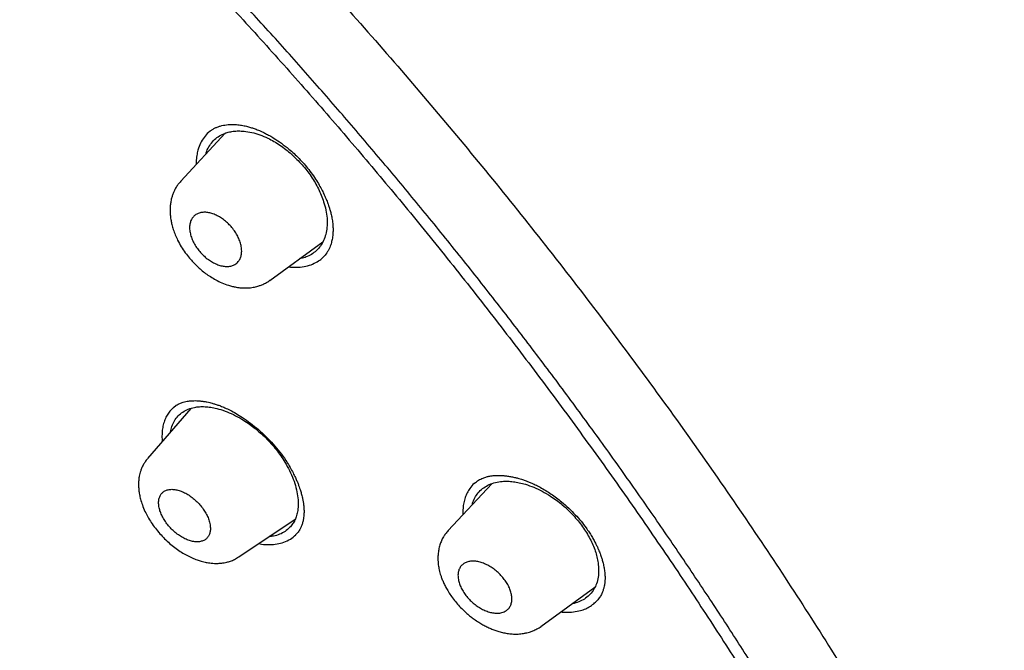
# Model space of a CAD drawing. Header units: millimetres. Extents: x 8 to 827, y 12 to 1643.
# Tile 46 of 134: x 704 to 732, y 601 to 618. Entities that reach past the tile are written whole.
import ezdxf

# ---------------------------------------------------------------- set-up
doc = ezdxf.new("R2010")
doc.units = ezdxf.units.MM

msp = doc.modelspace()

# ---------------------------------------------------------------- linework, layer by layer
at = {"color": 7, "linetype": 'Continuous', "lineweight": 30}
for p, q in [((709.181, 615.325), (709.136, 615.292)), ((709.612, 615.268), (708.352, 613.915)), ((708.351, 613.905), (708.356, 613.911)), ((710.873, 611.104), (712.373, 612.197)), ((708.633, 607.482), (707.411, 606.065)), ((708.144, 607.512), (708.225, 607.575)), ((717.154, 605.351), (715.921, 604.026)), ((716.683, 605.375), (716.666, 605.362)), ((709.996, 603.28), (711.59, 604.351)), ((718.549, 601.314), (720.078, 602.428))]:
    msp.add_line(p, q, dxfattribs=at)
for points, knots in [([(748.24, 569.38), (748.275, 569.411), (748.342, 569.47), (748.432, 569.553), (748.508, 569.624), (748.572, 569.685), (748.628, 569.741), (748.679, 569.792), (748.726, 569.839), (748.772, 569.886), (748.819, 569.934), (748.869, 569.987), (748.916, 570.038), (748.958, 570.083), (749, 570.129), (749.048, 570.182), (749.107, 570.249), (749.171, 570.323), (749.237, 570.401), (749.3, 570.477), (749.36, 570.55), (749.407, 570.609), (749.444, 570.656), (749.475, 570.696), (749.51, 570.741), (749.55, 570.794), (749.593, 570.852), (749.637, 570.911), (749.679, 570.968), (749.716, 571.02), (749.75, 571.069), (749.785, 571.118), (749.822, 571.172), (749.866, 571.237), (749.914, 571.308), (749.961, 571.38), (750.002, 571.443), (750.04, 571.502), (750.079, 571.563), (750.122, 571.634), (750.17, 571.712), (750.216, 571.789), (750.256, 571.858), (750.292, 571.92), (750.327, 571.981), (750.362, 572.044), (750.399, 572.11), (750.434, 572.175), (750.468, 572.239), (750.498, 572.296), (750.527, 572.352), (750.557, 572.41), (750.591, 572.476), (750.629, 572.553), (750.67, 572.636), (750.709, 572.718), (750.744, 572.791), (750.775, 572.86), (750.809, 572.932), (750.846, 573.016), (750.886, 573.107), (750.925, 573.198), (750.961, 573.283), (750.999, 573.376), (751.042, 573.482), (751.091, 573.606), (751.138, 573.729), (751.182, 573.848), (751.225, 573.968), (751.272, 574.101), (751.315, 574.231), (751.354, 574.35), (751.386, 574.449), (751.414, 574.539), (751.439, 574.621), (751.465, 574.709), (751.496, 574.813), (751.531, 574.938), (751.568, 575.071), (751.6, 575.192), (751.626, 575.295), (751.649, 575.384), (751.67, 575.472), (751.697, 575.585), (751.729, 575.722), (751.764, 575.881), (751.796, 576.034), (751.825, 576.18), (751.85, 576.307), (751.871, 576.419), (751.889, 576.519), (751.907, 576.623), (751.925, 576.73), (751.943, 576.845), (751.963, 576.975), (751.984, 577.116), (752.004, 577.259), (752.022, 577.393), (752.037, 577.516), (752.05, 577.626), (752.061, 577.723), (752.07, 577.8), (752.077, 577.868), (752.084, 577.939), (752.093, 578.028), (752.102, 578.131), (752.112, 578.243), (752.122, 578.356), (752.13, 578.465), (752.138, 578.57), (752.144, 578.668), (752.15, 578.76), (752.155, 578.843), (752.159, 578.915), (752.162, 578.976), (752.165, 579.032), (752.168, 579.092), (752.171, 579.166), (752.174, 579.254), (752.178, 579.352), (752.181, 579.455), (752.184, 579.561), (752.187, 579.674), (752.189, 579.792), (752.19, 579.912), (752.191, 580.024), (752.192, 580.116), (752.192, 580.188), (752.192, 580.242), (752.191, 580.294), (752.191, 580.353), (752.19, 580.425), (752.189, 580.511), (752.188, 580.607), (752.186, 580.706), (752.183, 580.805), (752.181, 580.904), (752.177, 581.014), (752.173, 581.135), (752.168, 581.263), (752.162, 581.377), (752.158, 581.472), (752.154, 581.542), (752.151, 581.593), (752.149, 581.636), (752.146, 581.688), (752.142, 581.751), (752.137, 581.826), (752.13, 581.936), (752.12, 582.076), (752.108, 582.239), (752.095, 582.394), (752.083, 582.538), (752.07, 582.673), (752.058, 582.801), (752.045, 582.925), (752.03, 583.069), (752.012, 583.236), (751.989, 583.431), (751.964, 583.637), (751.936, 583.853), (751.905, 584.078), (751.872, 584.306), (751.842, 584.503), (751.816, 584.665), (751.796, 584.792), (751.776, 584.909), (751.759, 585.013), (751.743, 585.103), (751.728, 585.189), (751.712, 585.28), (751.694, 585.384), (751.672, 585.501), (751.648, 585.632), (751.609, 585.838), (751.552, 586.122), (751.476, 586.49), (751.411, 586.785), (751.364, 586.996), (751.338, 587.109), (751.315, 587.208), (751.295, 587.292), (751.279, 587.362), (751.265, 587.418), (751.253, 587.47), (751.238, 587.531), (751.218, 587.612), (751.193, 587.715), (751.162, 587.84), (751.127, 587.978), (751.075, 588.181), (751.009, 588.435), (750.94, 588.69), (750.887, 588.882), (750.85, 589.015), (750.816, 589.136), (750.785, 589.245), (750.758, 589.339), (750.734, 589.42), (750.709, 589.508), (750.677, 589.615), (750.636, 589.755), (750.586, 589.921), (750.527, 590.113), (750.437, 590.404), (750.315, 590.787), (750.187, 591.177), (750.08, 591.492), (749.999, 591.731), (749.916, 591.971), (749.831, 592.21), (749.754, 592.426), (749.688, 592.61), (749.634, 592.756), (749.589, 592.878), (749.553, 592.977), (749.526, 593.049), (749.506, 593.103), (749.487, 593.154), (749.463, 593.217), (749.433, 593.297), (749.396, 593.395), (749.354, 593.505), (749.283, 593.69), (749.187, 593.94), (749.075, 594.224), (748.976, 594.474), (748.885, 594.699), (748.79, 594.933), (748.687, 595.183), (748.577, 595.449), (748.458, 595.73), (748.348, 595.988), (748.251, 596.215), (748.17, 596.402), (748.093, 596.578), (748.022, 596.739), (747.952, 596.896), (747.886, 597.045), (747.824, 597.182), (747.77, 597.303), (747.716, 597.423), (747.655, 597.558), (747.584, 597.712), (747.506, 597.882), (747.423, 598.062), (747.319, 598.286), (747.191, 598.558), (747.038, 598.881), (746.854, 599.265), (746.635, 599.715), (746.379, 600.235), (746.102, 600.785), (745.806, 601.366), (745.544, 601.869), (745.326, 602.284), (745.156, 602.603), (744.981, 602.929), (744.806, 603.253), (744.637, 603.563), (744.48, 603.849), (744.335, 604.11), (744.206, 604.343), (744.091, 604.548), (743.991, 604.725), (743.903, 604.88), (743.829, 605.011), (743.768, 605.118), (743.724, 605.196), (743.695, 605.247), (743.676, 605.279), (743.66, 605.308), (743.641, 605.34), (743.619, 605.378), (743.582, 605.443), (743.525, 605.542), (743.445, 605.68), (743.35, 605.845), (743.239, 606.036), (743.112, 606.252), (742.97, 606.495), (742.811, 606.764), (742.635, 607.06), (742.442, 607.381), (742.233, 607.727), (742.008, 608.097), (741.766, 608.491), (741.506, 608.91), (741.224, 609.359), (740.92, 609.841), (740.592, 610.353), (740.249, 610.883), (739.83, 611.524), (739.338, 612.266), (738.735, 613.158), (738.089, 614.096), (737.399, 615.079), (736.686, 616.076), (735.95, 617.085), (735.19, 618.105), (734.425, 619.114), (733.654, 620.11), (732.864, 621.112), (732.055, 622.12), (731.226, 623.132), (730.395, 624.128), (729.562, 625.108), (728.728, 626.072), (727.91, 627.001), (727.107, 627.896), (726.322, 628.757), (725.539, 629.603), (724.758, 630.434), (723.932, 631.299), (723.061, 632.197), (722.143, 633.126), (721.23, 634.035), (720.321, 634.923), (719.417, 635.792), (718.536, 636.625), (717.678, 637.422), (716.843, 638.186), (716.015, 638.932), (715.194, 639.661), (714.349, 640.399), (713.482, 641.144), (712.593, 641.894), (711.715, 642.623), (710.848, 643.331), (709.992, 644.018), (709.14, 644.691), (708.284, 645.355), (707.397, 646.03), (706.479, 646.717), (705.529, 647.414), (704.783, 647.95), (704.244, 648.332), (703.915, 648.563), (703.586, 648.793), (703.254, 649.022), (702.922, 649.251), (702.592, 649.476), (702.296, 649.676), (702.043, 649.846), (701.836, 649.985), (701.651, 650.108), (701.488, 650.216), (701.347, 650.309), (701.23, 650.386), (701.134, 650.449), (701.06, 650.498), (701.005, 650.534), (700.955, 650.566), (700.895, 650.605), (700.812, 650.659), (700.711, 650.725), (700.598, 650.798), (700.448, 650.895), (700.26, 651.016), (700.027, 651.165), (699.776, 651.325), (699.507, 651.495), (699.22, 651.674), (698.913, 651.865), (698.592, 652.063), (698.163, 652.325), (697.64, 652.64), (697.098, 652.961), (696.638, 653.23), (696.256, 653.45), (695.951, 653.623), (695.724, 653.752), (695.578, 653.834), (695.447, 653.907), (695.332, 653.971), (695.213, 654.037), (695.077, 654.112), (694.916, 654.201), (694.739, 654.298), (694.55, 654.401), (694.289, 654.542), (693.955, 654.72), (693.518, 654.951), (693.035, 655.201), (692.503, 655.471), (692.081, 655.682), (691.773, 655.833), (691.589, 655.922), (691.415, 656.006), (691.259, 656.081), (691.126, 656.145), (691.017, 656.197), (690.931, 656.237), (690.867, 656.267), (690.811, 656.294), (690.747, 656.324), (690.661, 656.364), (690.55, 656.415), (690.414, 656.479), (690.258, 656.55), (690.093, 656.626), (689.876, 656.724), (689.615, 656.841), (689.3, 656.98), (688.984, 657.117), (688.664, 657.254), (688.346, 657.387), (688.098, 657.49), (687.921, 657.562), (687.821, 657.602), (687.735, 657.637), (687.665, 657.665), (687.611, 657.687), (687.566, 657.705), (687.524, 657.722), (687.475, 657.741), (687.406, 657.769), (687.313, 657.805), (687.192, 657.852), (687.053, 657.906), (686.898, 657.966), (686.731, 658.03), (686.559, 658.095), (686.382, 658.161), (686.154, 658.245), (685.871, 658.347), (685.604, 658.442), (685.406, 658.51), (685.288, 658.551), (685.185, 658.586), (685.106, 658.613), (685.045, 658.634), (684.999, 658.649), (684.949, 658.666), (684.888, 658.687), (684.812, 658.712), (684.721, 658.742), (684.561, 658.794), (684.342, 658.864), (684.1, 658.94), (683.898, 659.003), (683.731, 659.053), (683.575, 659.1), (683.43, 659.143), (683.292, 659.183), (683.166, 659.219), (683.054, 659.251), (682.962, 659.277), (682.898, 659.295), (682.853, 659.307), (682.817, 659.317), (682.772, 659.329), (682.713, 659.345), (682.64, 659.365), (682.535, 659.393), (682.402, 659.428), (682.25, 659.468), (682.105, 659.505), (681.968, 659.539), (681.841, 659.571), (681.722, 659.6), (681.581, 659.634), (681.417, 659.672), (681.227, 659.715), (681.035, 659.758), (680.849, 659.798), (680.667, 659.836), (680.488, 659.873), (680.305, 659.909), (680.117, 659.945), (679.934, 659.978), (679.756, 660.01), (679.587, 660.039), (679.423, 660.066), (679.255, 660.093), (679.08, 660.12), (678.894, 660.147), (678.72, 660.171), (678.561, 660.192), (678.422, 660.21), (678.292, 660.225), (678.178, 660.239), (678.075, 660.25), (677.973, 660.261), (677.86, 660.273), (677.734, 660.285), (677.586, 660.299), (677.426, 660.313), (677.258, 660.326), (677.098, 660.338), (676.947, 660.347), (676.798, 660.356), (676.645, 660.364), (676.436, 660.373), (676.18, 660.382), (675.885, 660.388), (675.638, 660.389), (675.432, 660.388), (675.264, 660.385), (675.091, 660.381), (674.904, 660.375), (674.72, 660.367), (674.548, 660.358), (674.402, 660.349), (674.272, 660.34), (674.159, 660.331), (674.071, 660.324), (674.003, 660.318), (673.946, 660.312), (673.883, 660.307), (673.811, 660.3), (673.729, 660.291), (673.636, 660.281), (673.533, 660.269), (673.42, 660.256), (673.308, 660.241), (673.201, 660.227), (673.103, 660.213), (673.01, 660.199), (672.924, 660.186), (672.846, 660.174), (672.774, 660.162), (672.702, 660.15), (672.624, 660.136), (672.535, 660.12), (672.437, 660.102), (672.337, 660.083), (672.241, 660.064), (672.154, 660.046), (672.075, 660.029), (672.003, 660.013), (671.924, 659.995), (671.833, 659.974), (671.727, 659.949), (671.62, 659.923), (671.518, 659.897), (671.426, 659.873), (671.339, 659.849), (671.246, 659.824), (671.143, 659.794), (671.036, 659.763), (670.934, 659.732), (670.842, 659.703), (670.753, 659.675), (670.653, 659.642), (670.543, 659.605), (670.431, 659.566), (670.327, 659.529), (670.227, 659.492), (670.125, 659.454), (670.016, 659.412), (669.914, 659.371), (669.825, 659.335), (669.754, 659.305), (669.687, 659.277), (669.615, 659.246), (669.54, 659.213), (669.464, 659.179), (669.394, 659.147), (669.33, 659.117), (669.273, 659.091), (669.221, 659.066), (669.169, 659.041), (669.112, 659.013), (669.047, 658.981), (668.975, 658.945), (668.91, 658.911), (668.854, 658.883), (668.812, 658.861), (668.778, 658.842), (668.746, 658.825), (668.709, 658.805), (668.663, 658.78), (668.605, 658.748), (668.541, 658.713), (668.478, 658.677), (668.421, 658.644), (668.37, 658.615), (668.324, 658.587), (668.277, 658.559), (668.225, 658.528), (668.167, 658.493), (668.103, 658.453), (668.036, 658.411), (667.971, 658.369), (667.911, 658.33), (667.858, 658.295), (667.805, 658.26), (667.747, 658.221), (667.681, 658.176), (667.611, 658.128), (667.54, 658.077), (667.472, 658.029), (667.407, 657.981), (667.341, 657.933), (667.274, 657.882), (667.206, 657.83), (667.145, 657.782), (667.091, 657.74), (667.047, 657.705), (667.012, 657.677), (666.979, 657.65), (666.94, 657.618), (666.892, 657.578), (666.835, 657.531), (666.771, 657.476), (666.698, 657.414), (666.618, 657.343), (666.562, 657.293), (666.533, 657.266)], [0, 0, 0, 0, 0.001644, 0.003103, 0.004378, 0.005477, 0.006468, 0.007363, 0.008161, 0.008882, 0.009699, 0.010611, 0.011498, 0.012241, 0.012841, 0.013757, 0.014848, 0.016085, 0.017298, 0.018516, 0.019659, 0.020704, 0.021236, 0.021829, 0.022522, 0.023314, 0.024205, 0.025136, 0.025961, 0.026737, 0.027404, 0.028117, 0.028902, 0.02976, 0.03092, 0.031958, 0.032848, 0.033605, 0.034447, 0.035438, 0.036574, 0.03767, 0.038617, 0.039416, 0.040195, 0.041122, 0.041955, 0.042866, 0.04372, 0.044483, 0.045154, 0.045907, 0.046765, 0.047771, 0.048917, 0.049997, 0.050927, 0.051709, 0.052625, 0.053691, 0.054893, 0.056052, 0.057105, 0.058054, 0.059494, 0.061028, 0.062595, 0.063958, 0.065344, 0.066913, 0.068699, 0.069932, 0.071117, 0.072163, 0.073068, 0.073944, 0.075209, 0.076662, 0.078249, 0.079712, 0.080753, 0.081727, 0.082702, 0.083683, 0.085478, 0.087244, 0.088909, 0.090472, 0.091985, 0.093016, 0.094082, 0.095179, 0.096307, 0.097484, 0.09881, 0.100394, 0.101893, 0.103278, 0.104548, 0.105683, 0.106664, 0.10749, 0.108043, 0.108733, 0.109643, 0.110743, 0.111872, 0.113004, 0.114141, 0.115138, 0.116137, 0.117064, 0.117881, 0.118587, 0.119183, 0.119675, 0.120229, 0.120958, 0.121839, 0.122815, 0.123817, 0.124845, 0.125899, 0.127073, 0.128268, 0.129351, 0.130275, 0.130888, 0.131404, 0.131839, 0.13237, 0.133054, 0.133884, 0.134824, 0.135763, 0.136691, 0.137611, 0.13852, 0.139778, 0.141002, 0.142068, 0.142946, 0.143637, 0.143987, 0.144356, 0.144831, 0.145411, 0.146098, 0.146889, 0.148434, 0.149933, 0.151335, 0.152638, 0.153842, 0.154978, 0.156084, 0.157161, 0.15883, 0.16055, 0.162349, 0.164289, 0.166263, 0.168283, 0.170255, 0.171396, 0.172518, 0.173545, 0.174434, 0.1752, 0.175874, 0.176647, 0.177537, 0.178544, 0.179668, 0.180875, 0.18381, 0.186911, 0.190178, 0.191242, 0.192185, 0.193007, 0.193708, 0.194287, 0.194745, 0.1951, 0.19559, 0.196262, 0.197117, 0.198154, 0.199347, 0.200529, 0.203168, 0.205597, 0.206756, 0.207852, 0.208841, 0.209717, 0.210479, 0.211128, 0.211687, 0.212604, 0.21373, 0.215064, 0.216607, 0.218357, 0.222056, 0.225753, 0.227633, 0.229512, 0.23139, 0.233267, 0.235127, 0.236437, 0.237566, 0.238514, 0.239282, 0.23987, 0.240182, 0.240543, 0.241034, 0.241655, 0.242405, 0.243284, 0.244212, 0.246686, 0.249046, 0.25074, 0.252411, 0.254188, 0.256082, 0.258093, 0.26022, 0.262465, 0.263905, 0.265341, 0.266662, 0.267862, 0.268941, 0.270172, 0.271196, 0.272013, 0.272865, 0.273866, 0.275017, 0.276297, 0.277629, 0.279008, 0.281269, 0.283645, 0.286135, 0.289713, 0.293497, 0.297487, 0.301683, 0.306084, 0.308321, 0.310607, 0.312943, 0.315305, 0.31752, 0.319553, 0.321404, 0.323074, 0.324493, 0.325747, 0.326838, 0.327764, 0.328527, 0.329103, 0.32941, 0.329598, 0.329788, 0.330018, 0.330287, 0.330596, 0.331391, 0.332368, 0.333527, 0.334869, 0.336392, 0.338098, 0.339985, 0.342055, 0.344307, 0.346741, 0.349308, 0.352051, 0.354969, 0.358063, 0.361436, 0.364995, 0.368722, 0.372463, 0.378308, 0.38411, 0.390961, 0.397751, 0.404481, 0.411623, 0.418696, 0.425698, 0.432631, 0.439494, 0.446696, 0.453819, 0.460864, 0.467831, 0.474719, 0.481528, 0.487875, 0.494152, 0.500358, 0.506494, 0.512559, 0.519677, 0.526714, 0.533668, 0.540541, 0.547332, 0.554042, 0.560294, 0.566473, 0.572581, 0.578617, 0.584581, 0.591152, 0.597634, 0.604026, 0.610327, 0.616538, 0.622676, 0.628878, 0.635172, 0.641972, 0.648877, 0.655887, 0.658271, 0.660667, 0.663075, 0.665495, 0.667927, 0.670371, 0.672745, 0.674429, 0.67595, 0.67731, 0.678508, 0.679545, 0.680405, 0.681109, 0.681658, 0.68205, 0.682319, 0.682761, 0.683377, 0.684146, 0.684988, 0.685895, 0.687451, 0.689169, 0.691047, 0.693026, 0.695158, 0.697441, 0.699874, 0.702334, 0.707046, 0.711597, 0.714542, 0.717415, 0.720215, 0.721446, 0.722556, 0.723543, 0.724408, 0.725182, 0.726266, 0.727494, 0.728865, 0.730329, 0.731824, 0.734852, 0.738001, 0.741919, 0.746039, 0.750362, 0.751803, 0.753265, 0.754671, 0.7559, 0.75695, 0.757821, 0.758479, 0.758977, 0.759335, 0.759813, 0.760491, 0.76137, 0.76245, 0.76373, 0.765074, 0.766392, 0.76891, 0.771331, 0.773964, 0.776525, 0.779094, 0.781673, 0.782582, 0.783416, 0.78412, 0.784695, 0.785139, 0.785452, 0.785777, 0.786179, 0.786657, 0.787484, 0.788471, 0.789618, 0.790924, 0.792315, 0.793743, 0.795208, 0.79671, 0.799445, 0.802294, 0.803423, 0.804429, 0.805294, 0.806018, 0.806456, 0.806819, 0.807208, 0.807725, 0.808368, 0.80914, 0.81003, 0.81246, 0.814726, 0.816244, 0.817679, 0.81903, 0.820297, 0.821455, 0.822605, 0.823582, 0.824384, 0.825013, 0.825273, 0.825551, 0.825949, 0.826467, 0.827105, 0.827863, 0.829233, 0.830599, 0.831885, 0.833092, 0.83422, 0.83527, 0.836282, 0.837997, 0.839664, 0.841378, 0.84317, 0.844693, 0.846322, 0.848044, 0.849704, 0.851461, 0.853083, 0.854627, 0.856127, 0.857652, 0.859292, 0.861041, 0.862862, 0.864186, 0.865538, 0.866788, 0.867876, 0.868801, 0.869719, 0.870796, 0.872031, 0.873339, 0.875035, 0.876665, 0.87822, 0.879681, 0.881074, 0.882564, 0.884182, 0.887232, 0.890161, 0.892979, 0.894654, 0.896351, 0.898081, 0.899909, 0.902064, 0.903719, 0.905225, 0.906578, 0.907755, 0.908744, 0.909333, 0.909886, 0.910537, 0.911293, 0.912159, 0.913131, 0.914222, 0.915432, 0.91671, 0.917805, 0.918852, 0.919851, 0.920779, 0.921625, 0.92239, 0.923111, 0.923948, 0.924917, 0.926018, 0.927151, 0.928198, 0.929159, 0.930034, 0.930822, 0.931538, 0.932678, 0.933857, 0.935076, 0.936276, 0.937278, 0.938201, 0.939231, 0.940408, 0.941718, 0.942908, 0.943929, 0.94488, 0.946018, 0.947378, 0.948725, 0.949948, 0.951064, 0.952253, 0.953565, 0.954954, 0.955926, 0.956773, 0.957521, 0.958377, 0.95938, 0.960273, 0.961159, 0.961955, 0.962659, 0.963272, 0.96388, 0.964592, 0.965411, 0.966335, 0.967273, 0.967903, 0.968435, 0.96887, 0.969228, 0.969655, 0.97027, 0.971016, 0.971884, 0.97272, 0.973468, 0.974129, 0.974703, 0.975296, 0.975976, 0.976747, 0.97761, 0.97852, 0.979437, 0.98024, 0.98093, 0.981609, 0.982401, 0.983307, 0.98432, 0.985295, 0.98628, 0.987152, 0.988023, 0.989078, 0.990032, 0.990937, 0.991719, 0.99238, 0.99282, 0.993259, 0.99383, 0.994537, 0.99538, 0.996339, 0.997429, 0.998649, 1, 1, 1, 1]), ([(653.294, 626.552), (653.216, 626.898), (653.035, 627.705), (652.815, 628.932), (652.623, 630.237), (652.489, 631.506), (652.411, 632.712), (652.387, 633.856), (652.413, 634.938), (652.49, 635.98), (652.616, 636.982), (652.795, 637.96), (653.029, 638.908), (653.322, 639.821), (653.67, 640.683), (654.073, 641.495), (654.53, 642.256), (655.032, 642.951), (655.573, 643.581), (656.148, 644.147), (656.769, 644.662), (657.436, 645.125), (658.159, 645.542), (658.94, 645.911), (659.78, 646.226), (660.668, 646.482), (661.603, 646.679), (662.584, 646.815), (663.589, 646.89), (664.612, 646.907), (665.648, 646.87), (666.718, 646.778), (667.822, 646.631), (668.978, 646.427), (670.185, 646.162), (671.446, 645.831), (672.74, 645.441), (674.068, 644.989), (675.428, 644.478), (676.787, 643.92), (678.139, 643.322), (679.479, 642.688), (680.832, 642.007), (682.201, 641.277), (683.613, 640.483), (685.069, 639.621), (686.568, 638.69), (688.077, 637.709), (689.595, 636.677), (691.122, 635.596), (692.623, 634.492), (694.093, 633.372), (695.529, 632.239), (696.959, 631.073), (698.385, 629.873), (699.839, 628.61), (701.318, 627.284), (702.82, 625.893), (704.309, 624.471), (705.784, 623.018), (707.245, 621.533), (708.662, 620.05), (710.032, 618.574), (711.352, 617.112), (712.647, 615.636), (713.918, 614.144), (715.194, 612.604), (716.469, 611.017), (717.74, 609.385), (718.979, 607.743), (720.184, 606.091), (721.357, 604.43), (722.475, 602.793), (723.536, 601.186), (724.538, 599.616), (725.502, 598.05), (726.427, 596.49), (727.33, 594.905), (728.208, 593.3), (729.056, 591.676), (729.856, 590.066), (730.61, 588.469), (731.318, 586.883), (731.967, 585.34), (732.556, 583.846), (733.087, 582.404), (733.569, 580.988), (734.007, 579.594), (734.257, 578.688), (734.383, 578.234)], [0, 0, 0, 0, 0.008876, 0.020682, 0.032495, 0.044332, 0.056199, 0.06737, 0.078531, 0.089696, 0.100881, 0.1121, 0.123869, 0.135635, 0.147414, 0.159222, 0.171078, 0.182971, 0.194162, 0.205338, 0.216513, 0.227699, 0.238911, 0.250665, 0.262425, 0.274207, 0.286025, 0.297894, 0.309779, 0.320951, 0.332111, 0.343271, 0.354444, 0.365643, 0.377392, 0.389159, 0.400959, 0.412806, 0.424715, 0.436643, 0.447835, 0.45899, 0.470121, 0.48124, 0.492361, 0.504223, 0.51607, 0.527917, 0.53978, 0.551673, 0.563571, 0.574736, 0.585863, 0.596966, 0.608055, 0.619144, 0.631032, 0.642894, 0.654744, 0.666597, 0.678468, 0.690376, 0.701568, 0.712718, 0.723839, 0.734944, 0.746044, 0.757899, 0.76973, 0.781551, 0.793379, 0.805229, 0.817143, 0.828357, 0.839535, 0.850692, 0.861841, 0.872996, 0.884798, 0.896581, 0.908363, 0.92016, 0.93199, 0.943921, 0.955168, 0.966383, 0.977584, 0.988784, 1, 1, 1, 1]), ([(684.195, 643.093), (684.804, 642.736), (686.021, 642.021), (687.869, 640.853), (689.729, 639.619), (691.599, 638.315), (693.475, 636.945), (695.355, 635.51), (697.338, 633.931), (699.421, 632.197), (701.597, 630.301), (703.757, 628.333), (705.894, 626.299), (708.004, 624.205), (709.982, 622.158), (711.83, 620.171), (713.549, 618.257), (715.234, 616.312), (716.881, 614.342), (718.487, 612.349), (720.049, 610.337), (721.564, 608.311), (723.03, 606.274), (724.444, 604.229), (725.803, 602.182), (727.105, 600.135), (728.348, 598.092), (729.528, 596.057), (730.706, 593.922), (731.864, 591.693), (732.987, 589.38), (734.014, 587.101), (734.943, 584.86), (735.771, 582.664), (736.461, 580.62), (737.028, 578.725), (737.486, 576.975), (737.864, 575.272), (738.163, 573.62), (738.381, 572.023), (738.518, 570.481), (738.575, 568.999), (738.551, 567.579), (738.446, 566.224), (738.26, 564.937), (737.992, 563.72), (737.644, 562.577), (737.216, 561.508), (736.681, 560.46), (736.025, 559.451), (735.233, 558.5), (734.339, 557.66), (733.344, 556.936), (732.258, 556.32), (731.453, 556.009), (731.051, 555.854)], [0, 0, 0, 0, 0.017859, 0.035717, 0.053574, 0.07143, 0.089287, 0.107143, 0.125, 0.145832, 0.166666, 0.1875, 0.208333, 0.229166, 0.249999, 0.267856, 0.285713, 0.303571, 0.321429, 0.339287, 0.357144, 0.375001, 0.392858, 0.410715, 0.428572, 0.446429, 0.464286, 0.482143, 0.500002, 0.520835, 0.541668, 0.562501, 0.583334, 0.604167, 0.624999, 0.642856, 0.660713, 0.678571, 0.696428, 0.714286, 0.732144, 0.750003, 0.76786, 0.785718, 0.803575, 0.821433, 0.839289, 0.857146, 0.875003, 0.895835, 0.916668, 0.9375, 0.958333, 0.979167, 1, 1, 1, 1]), ([(711.416, 558.896), (711.658, 558.791), (712.303, 558.512), (713.297, 558.121), (714.398, 557.714), (715.447, 557.358), (716.478, 557.038), (717.49, 556.755), (718.484, 556.508), (719.491, 556.292), (720.506, 556.11), (721.525, 555.968), (722.514, 555.872), (723.474, 555.821), (724.404, 555.816), (725.305, 555.855), (726.153, 555.938), (726.949, 556.06), (727.692, 556.215), (728.407, 556.409), (729.093, 556.64), (729.75, 556.908), (730.396, 557.222), (731.028, 557.585), (731.639, 558.002), (732.214, 558.462), (732.751, 558.965), (733.251, 559.51), (733.715, 560.098), (734.13, 560.712), (734.498, 561.345), (734.821, 561.992), (735.109, 562.67), (735.362, 563.379), (735.581, 564.12), (735.77, 564.914), (735.926, 565.763), (736.045, 566.671), (736.123, 567.614), (736.16, 568.59), (736.156, 569.602), (736.11, 570.649), (736.026, 571.699), (735.907, 572.746), (735.758, 573.784), (735.574, 574.842), (735.356, 575.922), (735.103, 577.023), (734.808, 578.177), (734.467, 579.385), (734.076, 580.648), (733.646, 581.933), (733.175, 583.239), (732.665, 584.568), (732.115, 585.917), (731.545, 587.245), (730.96, 588.545), (730.363, 589.813), (729.738, 591.089), (729.083, 592.371), (728.4, 593.661), (727.699, 594.938), (726.981, 596.202), (726.249, 597.45), (725.493, 598.703), (724.711, 599.96), (723.904, 601.221), (723.072, 602.486), (722.218, 603.75), (721.332, 605.031), (720.414, 606.323), (719.463, 607.628), (718.492, 608.927), (717.501, 610.219), (716.49, 611.505), (715.476, 612.764), (714.46, 613.995), (713.443, 615.198), (712.411, 616.393), (711.362, 617.579), (710.297, 618.756), (709.216, 619.925), (708.124, 621.079), (707.007, 622.233), (705.869, 623.384), (704.706, 624.532), (703.535, 625.66), (702.357, 626.767), (701.171, 627.855), (699.997, 628.904), (698.837, 629.916), (697.692, 630.89), (696.542, 631.843), (695.389, 632.774), (694.231, 633.685), (693.07, 634.574), (691.908, 635.439), (690.731, 636.291), (689.543, 637.127), (688.343, 637.944), (687.15, 638.729), (685.965, 639.482), (684.785, 640.206), (684.005, 640.662), (683.615, 640.89)], [0, 0, 0, 0, 0.00639, 0.016989, 0.026671, 0.036337, 0.045995, 0.055652, 0.065316, 0.074994, 0.085633, 0.096237, 0.106817, 0.117382, 0.127943, 0.138508, 0.149126, 0.158849, 0.168552, 0.178245, 0.187933, 0.197625, 0.207329, 0.217878, 0.228413, 0.238945, 0.249483, 0.260038, 0.270621, 0.28129, 0.291053, 0.300782, 0.310486, 0.320172, 0.329851, 0.339529, 0.350051, 0.360563, 0.371077, 0.381602, 0.392152, 0.402737, 0.413392, 0.423138, 0.432854, 0.442549, 0.452233, 0.461915, 0.471604, 0.482129, 0.492651, 0.503183, 0.513736, 0.524323, 0.534955, 0.545599, 0.555315, 0.565002, 0.574668, 0.584322, 0.593972, 0.603629, 0.612857, 0.622086, 0.631321, 0.640571, 0.649843, 0.659144, 0.668482, 0.677756, 0.687433, 0.697091, 0.706738, 0.716382, 0.726031, 0.735693, 0.744913, 0.75414, 0.763381, 0.772642, 0.78193, 0.791251, 0.800613, 0.809891, 0.819571, 0.829235, 0.838889, 0.848542, 0.858201, 0.867874, 0.877085, 0.8863, 0.895527, 0.904771, 0.91404, 0.923339, 0.932676, 0.941978, 0.951683, 0.961365, 0.97103, 0.980686, 0.99034, 1, 1, 1, 1]), ([(709.136, 615.292), (709.092, 615.247), (709.004, 615.157), (708.905, 614.987), (708.839, 614.812), (708.802, 614.637), (708.785, 614.499), (708.787, 614.411), (708.787, 614.382)], [0, 0, 0, 0, 0.204426, 0.40829, 0.614652, 0.770838, 0.92433, 1, 1, 1, 1]), ([(709.06, 614.675), (709.068, 614.703), (709.093, 614.794), (709.167, 614.923), (709.275, 615.063), (709.408, 615.174), (709.551, 615.251), (709.695, 615.299), (709.835, 615.326), (709.984, 615.336), (710.16, 615.328), (710.361, 615.295), (710.588, 615.23), (710.741, 615.162), (710.817, 615.128)], [0, 0, 0, 0, 0.0440314, 0.1405694, 0.2369883, 0.3318809, 0.4267727, 0.498469, 0.5696304, 0.6409096, 0.7129562, 0.8099335, 0.9050596, 1, 1, 1, 1]), ([(709.169, 615.32), (709.19, 615.336), (709.23, 615.366), (709.301, 615.408), (709.382, 615.444), (709.498, 615.482), (709.641, 615.511), (709.809, 615.52), (709.966, 615.511), (710.105, 615.491), (710.235, 615.462), (710.35, 615.429), (710.442, 615.397), (710.517, 615.369), (710.584, 615.34), (710.662, 615.306), (710.757, 615.259), (710.87, 615.199), (711.021, 615.11), (711.205, 614.985), (711.394, 614.839), (711.56, 614.693), (711.703, 614.554), (711.844, 614.402), (711.98, 614.238), (712.107, 614.064), (712.22, 613.891), (712.313, 613.73), (712.385, 613.589), (712.438, 613.474), (712.477, 613.384), (712.504, 613.315), (712.526, 613.254), (712.549, 613.187), (712.576, 613.101), (712.605, 612.992), (712.634, 612.858), (712.655, 612.717), (712.663, 612.584), (712.662, 612.473), (712.655, 612.382), (712.645, 612.304), (712.631, 612.235), (712.615, 612.171), (712.596, 612.107), (712.568, 612.035), (712.532, 611.958), (712.487, 611.882), (712.442, 611.823), (712.403, 611.78), (712.382, 611.761), (712.373, 611.752)], [0, 0, 0, 0, 0.024937, 0.0477, 0.06831, 0.087733, 0.126041, 0.162397, 0.189487, 0.214772, 0.237656, 0.257114, 0.273157, 0.283899, 0.293741, 0.306225, 0.321516, 0.339623, 0.36046, 0.394066, 0.429656, 0.454469, 0.480139, 0.506671, 0.534072, 0.56233, 0.590349, 0.615201, 0.636722, 0.654906, 0.667836, 0.678316, 0.686406, 0.696056, 0.709667, 0.727206, 0.748626, 0.775184, 0.798664, 0.819073, 0.83641, 0.852051, 0.867496, 0.879426, 0.893575, 0.910125, 0.929064, 0.949558, 0.968328, 0.985107, 1, 1, 1, 1]), ([(710.817, 615.128), (710.874, 615.099), (710.989, 615.041), (711.159, 614.933), (711.326, 614.812), (711.487, 614.678), (711.642, 614.533), (711.788, 614.378), (711.923, 614.215), (712.045, 614.046), (712.155, 613.872), (712.251, 613.694), (712.332, 613.513), (712.405, 613.313), (712.463, 613.095), (712.497, 612.867), (712.5, 612.652), (712.473, 612.452), (712.417, 612.27), (712.334, 612.109), (712.224, 611.972), (712.091, 611.86), (711.948, 611.784), (711.823, 611.74), (711.749, 611.727), (711.722, 611.722)], [0, 0, 0, 0, 0.038878, 0.078248, 0.11734, 0.156396, 0.19618, 0.235239, 0.273987, 0.312845, 0.35173, 0.390509, 0.429591, 0.469377, 0.521786, 0.573635, 0.625822, 0.677604, 0.730028, 0.78223, 0.834259, 0.886697, 0.938533, 0.977661, 1, 1, 1, 1]), ([(708.349, 613.909), (708.325, 613.881), (708.28, 613.83), (708.227, 613.752), (708.187, 613.682), (708.157, 613.621), (708.135, 613.568), (708.118, 613.521), (708.103, 613.474), (708.089, 613.425), (708.076, 613.368), (708.062, 613.29), (708.052, 613.195), (708.048, 613.092), (708.051, 613.004), (708.057, 612.932), (708.064, 612.865), (708.077, 612.782), (708.1, 612.676), (708.138, 612.539), (708.192, 612.392), (708.267, 612.229), (708.361, 612.06), (708.476, 611.889), (708.59, 611.744), (708.702, 611.618), (708.811, 611.507), (708.93, 611.4), (709.056, 611.3), (709.193, 611.206), (709.346, 611.116), (709.519, 611.033), (709.678, 610.974), (709.813, 610.936), (709.91, 610.915), (709.988, 610.903), (710.056, 610.895), (710.126, 610.891), (710.203, 610.89), (710.285, 610.894), (710.364, 610.903), (710.437, 610.916), (710.501, 610.931), (710.57, 610.952), (710.655, 610.983), (710.762, 611.033), (710.833, 611.081), (710.872, 611.107)], [0, 0, 0, 0, 0.024787, 0.045541, 0.062219, 0.077629, 0.088623, 0.099181, 0.109367, 0.120185, 0.132713, 0.146943, 0.171873, 0.194041, 0.21171, 0.226052, 0.23945, 0.25309, 0.277341, 0.30614, 0.338031, 0.368991, 0.408598, 0.446315, 0.482304, 0.50969, 0.53794, 0.566999, 0.596835, 0.62763, 0.661368, 0.699124, 0.739899, 0.763187, 0.784445, 0.800762, 0.812752, 0.82707, 0.84512, 0.862472, 0.879998, 0.895556, 0.909625, 0.922818, 0.942302, 0.968053, 1, 1, 1, 1]), ([(709.98, 611.637), (709.966, 611.622), (709.937, 611.591), (709.877, 611.549), (709.796, 611.514), (709.692, 611.497), (709.579, 611.501), (709.461, 611.526), (709.34, 611.571), (709.219, 611.634), (709.102, 611.714), (708.99, 611.809), (708.888, 611.918), (708.796, 612.036), (708.719, 612.163), (708.659, 612.294), (708.619, 612.425), (708.599, 612.553), (708.602, 612.672), (708.627, 612.779), (708.674, 612.87), (708.739, 612.943), (708.822, 612.996), (708.919, 613.027), (709.027, 613.036), (709.142, 613.024), (709.262, 612.991), (709.383, 612.939), (709.503, 612.869), (709.619, 612.783), (709.727, 612.683), (709.826, 612.57), (709.912, 612.448), (709.983, 612.32), (710.036, 612.188), (710.068, 612.058), (710.079, 611.934), (710.068, 611.819), (710.036, 611.718), (709.999, 611.664), (709.98, 611.637)], [0, 0, 0, 0, 0.017723, 0.035446, 0.062718, 0.089988, 0.116528, 0.143065, 0.169015, 0.194961, 0.220696, 0.246429, 0.272425, 0.29842, 0.325065, 0.351712, 0.379119, 0.40653, 0.43445, 0.462374, 0.490316, 0.51826, 0.545744, 0.573226, 0.599993, 0.626757, 0.652857, 0.678955, 0.704704, 0.730451, 0.756314, 0.782176, 0.808592, 0.83501, 0.862191, 0.889376, 0.917042, 0.94471, 0.972354, 1, 1, 1, 1]), ([(711.401, 611.489), (711.438, 611.485), (711.535, 611.473), (711.701, 611.477), (711.895, 611.503), (712.089, 611.561), (712.199, 611.626), (712.254, 611.658)], [0, 0, 0, 0, 0.112057, 0.292749, 0.530182, 0.764763, 1, 1, 1, 1]), ([(712.254, 611.658), (712.296, 611.686), (712.339, 611.714), (712.373, 611.751), (712.373, 611.752)], [0, 0, 0, 0, 0.994866, 1, 1, 1, 1]), ([(708.146, 607.513), (708.119, 607.487), (708.057, 607.431), (707.981, 607.326), (707.914, 607.2), (707.863, 607.061), (707.831, 606.91), (707.818, 606.748), (707.818, 606.627), (707.827, 606.558), (707.829, 606.549)], [0, 0, 0, 0, 0.1176412, 0.2606239, 0.4046139, 0.5501655, 0.693548, 0.8360693, 0.9790611, 1, 1, 1, 1]), ([(708.057, 606.814), (708.069, 606.869), (708.094, 606.985), (708.169, 607.138), (708.274, 607.275), (708.405, 607.385), (708.56, 607.467), (708.722, 607.514), (708.882, 607.534), (709.036, 607.535), (709.199, 607.518), (709.388, 607.48), (709.603, 607.414), (709.842, 607.314), (710, 607.224), (710.079, 607.179)], [0, 0, 0, 0, 0.073543, 0.1572, 0.242188, 0.327202, 0.410856, 0.494535, 0.557727, 0.62046, 0.683324, 0.746902, 0.832306, 0.916182, 1, 1, 1, 1]), ([(708.225, 607.575), (708.257, 607.592), (708.316, 607.626), (708.409, 607.658), (708.492, 607.679), (708.567, 607.692), (708.639, 607.7), (708.719, 607.703), (708.806, 607.702), (708.899, 607.696), (708.994, 607.684), (709.086, 607.667), (709.167, 607.65), (709.231, 607.633), (709.283, 607.618), (709.33, 607.604), (709.394, 607.583), (709.485, 607.55), (709.608, 607.499), (709.754, 607.431), (709.921, 607.34), (710.116, 607.219), (710.331, 607.067), (710.555, 606.885), (710.77, 606.685), (710.973, 606.472), (711.16, 606.247), (711.309, 606.039), (711.424, 605.856), (711.51, 605.703), (711.578, 605.567), (711.631, 605.45), (711.671, 605.353), (711.703, 605.268), (711.728, 605.194), (711.747, 605.132), (711.764, 605.075), (711.78, 605.015), (711.797, 604.942), (711.815, 604.854), (711.83, 604.755), (711.84, 604.645), (711.842, 604.537), (711.836, 604.438), (711.823, 604.343), (711.803, 604.253), (711.778, 604.18), (711.757, 604.128), (711.74, 604.092), (711.717, 604.051), (711.688, 604.005), (711.651, 603.955), (711.621, 603.923), (711.604, 603.906)], [0, 0, 0, 0, 0.0269079, 0.050362, 0.0703424, 0.0868212, 0.1020431, 0.1188102, 0.1371397, 0.1544662, 0.1729816, 0.1902444, 0.2044937, 0.2157148, 0.2238976, 0.2310589, 0.2395704, 0.2560053, 0.2759117, 0.2993055, 0.3262152, 0.3559461, 0.3934709, 0.431066, 0.4686873, 0.5063018, 0.5439071, 0.5814606, 0.6064621, 0.6310121, 0.6533228, 0.6705114, 0.6859127, 0.699527, 0.711356, 0.7214023, 0.7296812, 0.7396001, 0.7518131, 0.7672975, 0.7859967, 0.8051259, 0.8283465, 0.849041, 0.8672431, 0.8914808, 0.9138745, 0.9216292, 0.9319405, 0.9449434, 0.9606285, 0.9789843, 1, 1, 1, 1]), ([(710.079, 607.179), (710.138, 607.142), (710.256, 607.068), (710.43, 606.939), (710.598, 606.799), (710.759, 606.647), (710.911, 606.486), (711.054, 606.318), (711.183, 606.143), (711.313, 605.945), (711.435, 605.723), (711.541, 605.48), (711.618, 605.24), (711.665, 605.008), (711.682, 604.79), (711.667, 604.605), (711.633, 604.451), (711.584, 604.324), (711.518, 604.211), (711.428, 604.1), (711.307, 603.998), (711.153, 603.917), (710.999, 603.87), (710.893, 603.859), (710.853, 603.855)], [0, 0, 0, 0, 0.040186, 0.080589, 0.120953, 0.161048, 0.201715, 0.241846, 0.281855, 0.322163, 0.375609, 0.429, 0.483302, 0.537313, 0.5907, 0.644392, 0.684362, 0.724288, 0.764553, 0.805536, 0.859105, 0.9131, 0.966505, 1, 1, 1, 1]), ([(707.411, 606.06), (707.386, 606.03), (707.341, 605.974), (707.29, 605.889), (707.256, 605.819), (707.232, 605.763), (707.212, 605.708), (707.193, 605.643), (707.174, 605.561), (707.16, 605.464), (707.154, 605.36), (707.156, 605.267), (707.162, 605.195), (707.168, 605.137), (707.177, 605.08), (707.193, 604.992), (707.224, 604.868), (707.279, 604.703), (707.352, 604.535), (707.442, 604.369), (707.543, 604.211), (707.66, 604.053), (707.79, 603.901), (707.928, 603.761), (708.071, 603.632), (708.219, 603.515), (708.37, 603.413), (708.523, 603.326), (708.671, 603.254), (708.806, 603.201), (708.916, 603.166), (709.002, 603.143), (709.07, 603.128), (709.139, 603.116), (709.218, 603.105), (709.321, 603.097), (709.444, 603.098), (709.561, 603.111), (709.665, 603.133), (709.763, 603.163), (709.877, 603.209), (709.951, 603.255), (709.991, 603.28)], [0, 0, 0, 0, 0.0273284, 0.0496834, 0.0670049, 0.0792747, 0.0892708, 0.1058862, 0.1235038, 0.1454329, 0.1709663, 0.1916667, 0.2055367, 0.216751, 0.2292373, 0.2429889, 0.2741256, 0.3098693, 0.3501484, 0.3833251, 0.4192183, 0.4563734, 0.4930436, 0.529186, 0.5647657, 0.5997653, 0.6341994, 0.6682548, 0.7018444, 0.7319818, 0.757593, 0.7747821, 0.7890142, 0.8023898, 0.8195743, 0.8399325, 0.8689311, 0.8998907, 0.9172687, 0.9396785, 0.9672723, 1, 1, 1, 1]), ([(716.667, 605.365), (716.704, 605.395), (716.778, 605.455), (716.867, 605.495), (716.912, 605.514)], [0, 0, 0, 0, 0.499888, 1, 1, 1, 1]), ([(716.912, 605.514), (716.944, 605.526), (717.004, 605.547), (717.091, 605.566), (717.163, 605.577), (717.229, 605.584), (717.301, 605.588), (717.391, 605.588), (717.492, 605.583), (717.603, 605.571), (717.715, 605.552), (717.822, 605.529), (717.915, 605.504), (717.991, 605.481), (718.051, 605.462), (718.108, 605.441), (718.178, 605.415), (718.273, 605.376), (718.391, 605.322), (718.532, 605.25), (718.683, 605.162), (718.838, 605.061), (718.987, 604.954), (719.155, 604.822), (719.334, 604.664), (719.519, 604.48), (719.684, 604.293), (719.813, 604.126), (719.913, 603.982), (719.988, 603.863), (720.051, 603.751), (720.103, 603.651), (720.145, 603.564), (720.178, 603.491), (720.203, 603.429), (720.226, 603.371), (720.251, 603.3), (720.281, 603.209), (720.312, 603.096), (720.338, 602.971), (720.356, 602.846), (720.363, 602.751), (720.364, 602.685), (720.363, 602.644), (720.361, 602.605), (720.358, 602.567), (720.354, 602.527), (720.346, 602.476), (720.332, 602.41), (720.308, 602.329), (720.271, 602.238), (720.217, 602.14), (720.166, 602.079), (720.139, 602.047)], [0, 0, 0, 0, 0.025238, 0.046158, 0.062704, 0.074936, 0.090948, 0.109583, 0.130857, 0.151197, 0.17315, 0.19298, 0.209623, 0.223072, 0.233323, 0.240761, 0.253083, 0.269195, 0.289093, 0.312824, 0.340433, 0.366382, 0.392928, 0.418907, 0.456757, 0.49323, 0.528299, 0.561974, 0.583665, 0.604733, 0.624363, 0.641704, 0.656762, 0.669536, 0.68003, 0.689191, 0.700625, 0.717795, 0.738697, 0.763282, 0.788545, 0.812034, 0.821302, 0.830268, 0.838932, 0.847296, 0.855789, 0.866984, 0.884554, 0.906637, 0.933237, 0.964359, 1, 1, 1, 1]), ([(716.676, 605.373), (716.67, 605.368), (716.613, 605.325), (716.54, 605.231), (716.456, 605.096), (716.399, 604.961), (716.36, 604.816), (716.341, 604.658), (716.336, 604.545), (716.342, 604.483), (716.342, 604.479)], [0, 0, 0, 0, 0.025944, 0.230065, 0.384555, 0.53638, 0.686896, 0.837495, 0.989521, 1, 1, 1, 1]), ([(716.608, 604.765), (716.613, 604.787), (716.632, 604.869), (716.696, 604.992), (716.798, 605.131), (716.929, 605.244), (717.082, 605.332), (717.256, 605.392), (717.433, 605.42), (717.605, 605.425), (717.767, 605.413), (717.936, 605.384), (718.13, 605.333), (718.347, 605.256), (718.585, 605.146), (718.739, 605.051), (718.816, 605.004)], [0, 0, 0, 0, 0.029142, 0.10951, 0.189933, 0.271737, 0.35344, 0.43385, 0.514259, 0.575013, 0.635314, 0.695714, 0.756765, 0.838942, 0.919549, 1, 1, 1, 1]), ([(709.181, 604.191), (709.171, 604.237), (709.153, 604.323), (709.097, 604.454), (709.029, 604.577), (708.944, 604.697), (708.845, 604.811), (708.735, 604.915), (708.615, 605.008), (708.491, 605.084), (708.364, 605.142), (708.241, 605.18), (708.123, 605.197), (708.016, 605.191), (707.922, 605.164), (707.844, 605.116), (707.784, 605.049), (707.743, 604.966), (707.723, 604.87), (707.723, 604.762), (707.742, 604.646), (707.782, 604.525), (707.84, 604.401), (707.915, 604.279), (708.005, 604.161), (708.109, 604.05), (708.223, 603.95), (708.345, 603.863), (708.47, 603.793), (708.596, 603.743), (708.718, 603.713), (708.832, 603.705), (708.935, 603.719), (709.023, 603.754), (709.095, 603.809), (709.147, 603.882), (709.181, 603.972), (709.194, 604.075), (709.186, 604.152), (709.181, 604.191)], [0, 0, 0, 0, 0.031091, 0.057186, 0.08328, 0.109566, 0.135853, 0.162585, 0.189318, 0.216556, 0.243797, 0.271367, 0.29894, 0.326517, 0.354094, 0.381358, 0.408621, 0.4354, 0.462177, 0.488508, 0.514837, 0.540941, 0.567043, 0.593238, 0.619432, 0.646008, 0.672584, 0.699671, 0.726761, 0.754257, 0.781756, 0.809369, 0.836984, 0.864372, 0.891761, 0.918813, 0.945863, 0.972933, 1, 1, 1, 1]), ([(718.816, 605.004), (718.873, 604.965), (718.988, 604.888), (719.153, 604.756), (719.312, 604.614), (719.461, 604.462), (719.601, 604.303), (719.728, 604.137), (719.841, 603.968), (719.939, 603.797), (720.022, 603.624), (720.088, 603.452), (720.137, 603.281), (720.173, 603.096), (720.188, 602.9), (720.173, 602.701), (720.128, 602.521), (720.053, 602.361), (719.948, 602.223), (719.819, 602.11), (719.664, 602.024), (719.535, 601.973), (719.451, 601.961), (719.433, 601.958)], [0, 0, 0, 0, 0.043133, 0.086812, 0.130181, 0.173511, 0.217649, 0.260983, 0.303971, 0.347082, 0.390222, 0.433245, 0.476604, 0.520743, 0.578888, 0.63641, 0.694309, 0.751757, 0.809918, 0.867834, 0.925556, 0.983732, 1, 1, 1, 1]), ([(711.271, 603.698), (711.335, 603.724), (711.461, 603.777), (711.559, 603.864), (711.607, 603.907)], [0, 0, 0, 0, 0.504867, 1, 1, 1, 1]), ([(715.921, 604.027), (715.894, 603.996), (715.847, 603.941), (715.794, 603.859), (715.758, 603.794), (715.723, 603.719), (715.685, 603.618), (715.653, 603.49), (715.635, 603.362), (715.631, 603.247), (715.634, 603.148), (715.642, 603.064), (715.654, 602.987), (715.669, 602.911), (715.688, 602.834), (715.713, 602.752), (715.746, 602.658), (715.789, 602.556), (715.844, 602.443), (715.911, 602.322), (715.996, 602.189), (716.098, 602.05), (716.212, 601.915), (716.33, 601.792), (716.444, 601.687), (716.552, 601.598), (716.665, 601.513), (716.781, 601.435), (716.9, 601.364), (717.013, 601.305), (717.127, 601.253), (717.242, 601.207), (717.363, 601.167), (717.493, 601.134), (717.63, 601.11), (717.769, 601.098), (717.885, 601.098), (717.981, 601.106), (718.063, 601.117), (718.145, 601.133), (718.234, 601.157), (718.331, 601.192), (718.442, 601.243), (718.514, 601.291), (718.552, 601.317)], [0, 0, 0, 0, 0.026994, 0.048054, 0.063063, 0.075338, 0.102614, 0.133717, 0.16135, 0.186494, 0.206604, 0.223777, 0.239342, 0.255138, 0.271294, 0.287868, 0.307144, 0.330983, 0.354358, 0.380926, 0.410664, 0.443522, 0.476811, 0.507413, 0.535395, 0.560884, 0.583871, 0.613618, 0.638646, 0.662968, 0.687073, 0.711016, 0.735595, 0.762422, 0.79123, 0.820952, 0.849107, 0.865177, 0.882176, 0.90173, 0.919611, 0.941961, 0.968773, 1, 1, 1, 1]), ([(710.562, 603.66), (710.587, 603.655), (710.694, 603.633), (710.868, 603.627), (711.083, 603.641), (711.208, 603.679), (711.271, 603.698)], [0, 0, 0, 0, 0.093759, 0.398269, 0.698788, 1, 1, 1, 1]), ([(717.534, 601.742), (717.515, 601.733), (717.477, 601.714), (717.4, 601.694), (717.302, 601.685), (717.182, 601.697), (717.057, 601.728), (716.93, 601.778), (716.806, 601.846), (716.685, 601.929), (716.573, 602.025), (716.47, 602.132), (716.38, 602.248), (716.305, 602.37), (716.249, 602.494), (716.212, 602.618), (716.197, 602.737), (716.204, 602.849), (716.235, 602.947), (716.287, 603.03), (716.36, 603.095), (716.45, 603.139), (716.554, 603.162), (716.669, 603.164), (716.792, 603.145), (716.917, 603.106), (717.044, 603.049), (717.167, 602.976), (717.285, 602.887), (717.394, 602.787), (717.492, 602.676), (717.577, 602.558), (717.644, 602.435), (717.694, 602.31), (717.723, 602.187), (717.73, 602.071), (717.713, 601.964), (717.675, 601.872), (717.616, 601.795), (717.562, 601.76), (717.534, 601.742)], [0, 0, 0, 0, 0.017723, 0.035446, 0.062718, 0.089988, 0.116528, 0.143065, 0.169015, 0.194961, 0.220696, 0.246429, 0.272425, 0.29842, 0.325065, 0.351712, 0.379119, 0.40653, 0.43445, 0.462374, 0.490316, 0.51826, 0.545744, 0.573226, 0.599993, 0.626757, 0.652857, 0.678955, 0.704704, 0.730451, 0.756314, 0.782176, 0.808592, 0.83501, 0.862191, 0.889376, 0.917042, 0.94471, 0.972354, 1, 1, 1, 1]), ([(719.626, 601.754), (719.678, 601.769), (719.782, 601.798), (719.921, 601.866), (720.044, 601.949), (720.112, 602.019), (720.145, 602.052)], [0, 0, 0, 0, 0.252823, 0.504453, 0.757367, 1, 1, 1, 1]), ([(719.116, 601.727), (719.141, 601.724), (719.246, 601.711), (719.419, 601.716), (719.557, 601.741), (719.626, 601.754)], [0, 0, 0, 0, 0.133825, 0.566307, 1, 1, 1, 1])]:
    msp.add_open_spline(points, degree=3, knots=knots, dxfattribs=at)

doc.saveas('drawing.dxf')
